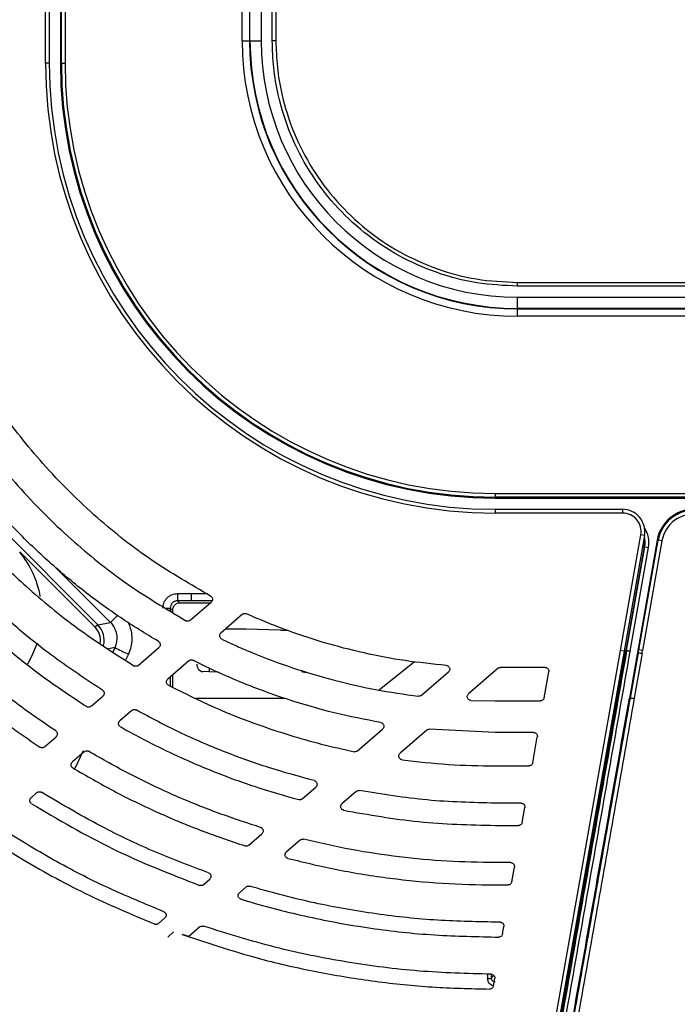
# Model space of a CAD drawing. Header units: millimetres. Extents: x 25 to 1935, y 715 to 2336.
# Tile 118 of 252: x 1268 to 1286, y 883 to 910. Entities that reach past the tile are written whole.
import ezdxf

# ---------------------------------------------------------------- set-up
doc = ezdxf.new("R2010")
doc.units = ezdxf.units.MM
doc.header["$LTSCALE"] = 2
doc.layers.get('0').update_dxf_attribs({"color": 2})

msp = doc.modelspace()

# ---------------------------------------------------------------- linework, layer by layer
at = {"color": 2, "linetype": 'Continuous', "lineweight": 30}
for p, q in [((1269.528, 1019.12), (1269.528, 908.72)), ((1269.555, 908.72), (1269.555, 1019.12)), ((1269.655, 1019.12), (1269.655, 908.72)), ((1274.42, 909.32), (1274.42, 1018.52)), ((1274.619, 1018.52), (1274.619, 909.32)), ((1274.63, 909.32), (1274.63, 1018.52)), ((1275.228, 909.32), (1275.228, 963.92)), ((1274.93, 921.596), (1274.93, 909.32)), ((1269.128, 908.72), (1269.128, 912.145)), ((1269.228, 912.145), (1269.228, 908.72)), ((1274.42, 909.32), (1274.619, 909.32)), ((1274.63, 909.32), (1274.619, 909.32)), ((1274.63, 909.32), (1274.93, 909.32)), ((1269.228, 908.72), (1269.128, 908.72)), ((1269.528, 908.72), (1269.555, 908.72)), ((1269.555, 908.72), (1269.655, 908.72)), ((1336.428, 902.72), (1281.828, 902.72)), ((1281.828, 902.122), (1281.828, 902.422)), ((1281.828, 902.422), (1294.104, 902.422)), ((1281.828, 902.112), (1281.828, 902.122)), ((1391.028, 902.122), (1281.828, 902.122)), ((1281.828, 901.912), (1281.828, 902.112)), ((1281.828, 902.112), (1391.028, 902.112)), ((1391.028, 901.912), (1281.828, 901.912)), ((1266.126, 898.024), (1270.532, 893.618)), ((1281.228, 897.147), (1281.228, 897.047)), ((1281.228, 897.147), (1391.628, 897.147)), ((1391.628, 897.047), (1281.228, 897.047)), ((1281.228, 897.02), (1281.228, 897.047)), ((1281.228, 897.02), (1391.628, 897.02)), ((1281.228, 896.72), (1281.228, 896.62)), ((1281.228, 896.72), (1284.653, 896.72)), ((1284.653, 896.72), (1284.653, 896.62)), ((1284.653, 896.62), (1281.228, 896.62)), ((1284.597, 892.92), (1285.146, 896.034)), ((1285.244, 896.016), (1284.695, 892.903)), ((1285.587, 895.894), (1285.054, 892.868)), ((1285.093, 892.938), (1285.614, 895.889)), ((1285.244, 896.016), (1285.146, 896.034)), ((1285.712, 895.872), (1285.191, 892.92)), ((1285.614, 895.889), (1285.587, 895.894)), ((1285.712, 895.872), (1285.614, 895.889)), ((1285.234, 895.716), (1284.741, 892.92)), ((1284.763, 892.92), (1285.255, 895.712)), ((1284.861, 892.902), (1285.353, 895.695)), ((1285.192, 895.723), (1285.234, 895.716)), ((1285.255, 895.712), (1285.234, 895.716)), ((1285.255, 895.712), (1285.353, 895.695)), ((1270.461, 893.548), (1268.433, 895.576)), ((1270.879, 893.68), (1269.392, 895.167)), ((1273.056, 894.455), (1273.461, 894.455)), ((1272.543, 894.002), (1272.484, 894.061)), ((1272.484, 894.061), (1272.484, 893.991)), ((1272.681, 894.259), (1272.74, 894.199)), ((1273.022, 893.736), (1273.586, 894.225)), ((1273.61, 894.259), (1273.056, 894.259)), ((1272.543, 894.002), (1272.543, 893.954)), ((1274.429, 893.897), (1273.849, 893.394)), ((1270.532, 893.618), (1270.461, 893.548)), ((1270.532, 893.618), (1270.879, 893.68)), ((1275.454, 893.472), (1274.524, 893.494)), ((1270.998, 893.003), (1270.819, 892.971)), ((1270.944, 892.888), (1270.998, 893.003)), ((1271.623, 892.523), (1272.181, 893.006)), ((1271.357, 892.829), (1271.28, 892.663)), ((1282.498, 881.004), (1284.597, 892.92)), ((1284.695, 892.903), (1282.597, 881.003)), ((1284.695, 892.903), (1284.597, 892.92)), ((1284.696, 892.91), (1284.738, 892.903)), ((1284.699, 892.927), (1284.741, 892.92)), ((1284.741, 892.92), (1284.738, 892.903)), ((1284.762, 892.916), (1284.741, 892.92)), ((1284.762, 892.916), (1284.763, 892.92)), ((1284.861, 892.902), (1284.763, 892.92)), ((1284.861, 892.902), (1284.86, 892.899)), ((1285.08, 892.864), (1285.054, 892.868)), ((1285.191, 892.92), (1285.093, 892.938)), ((1272.988, 892.647), (1272.418, 892.153)), ((1273.528, 892.461), (1273.528, 892.351)), ((1279.056, 892.623), (1278.102, 891.861)), ((1281.303, 892.446), (1280.511, 891.758)), ((1282.57, 892.47), (1281.369, 892.47)), ((1272.485, 892.211), (1272.485, 891.967)), ((1272.544, 892.262), (1272.544, 891.939)), ((1273.528, 892.351), (1273.359, 892.357)), ((1273.786, 892.344), (1273.528, 892.351)), ((1276.128, 892.32), (1276.017, 892.354)), ((1279.243, 891.719), (1279.97, 892.349)), ((1282.545, 891.653), (1282.669, 892.353)), ((1270.357, 891.425), (1270.672, 891.698)), ((1284.838, 891.648), (1284.865, 891.643)), ((1280.572, 891.583), (1281.228, 891.57)), ((1281.228, 891.57), (1282.447, 891.57)), ((1271.449, 891.313), (1271.128, 891.035)), ((1269.099, 890.334), (1269.413, 890.606)), ((1277.523, 890.227), (1278.198, 890.812)), ((1279.386, 890.783), (1278.67, 890.162)), ((1281.228, 890.72), (1279.461, 890.807)), ((1282.262, 890.72), (1281.228, 890.72)), ((1282.237, 889.903), (1282.36, 890.603)), ((1270.169, 890.203), (1269.851, 889.927)), ((1270.139, 890.222), (1269.92, 889.755)), ((1281.228, 889.82), (1282.138, 889.82)), ((1276.033, 888.935), (1276.4, 889.253)), ((1268.899, 889.102), (1268.741, 888.965)), ((1277.487, 889.137), (1277.103, 888.804)), ((1281.927, 888.82), (1281.228, 888.82)), ((1281.955, 888.303), (1282.025, 888.703)), ((1281.228, 888.22), (1281.856, 888.22)), ((1274.597, 887.689), (1274.952, 887.997)), ((1275.977, 887.828), (1275.609, 887.508)), ((1281.645, 887.22), (1281.228, 887.22)), ((1281.673, 886.703), (1281.743, 887.103)), ((1273.371, 886.627), (1273.545, 886.777)), ((1281.228, 886.62), (1281.574, 886.62)), ((1274.523, 886.566), (1274.344, 886.411)), ((1272.169, 885.584), (1272.34, 885.732)), ((1281.362, 885.62), (1281.228, 885.62)), ((1272.417, 885.218), (1272.575, 885.356)), ((1272.988, 885.235), (1272.804, 885.289)), ((1273.284, 885.492), (1272.988, 885.235)), ((1281.426, 885.303), (1281.461, 885.503)), ((1281.228, 885.22), (1281.327, 885.22)), ((1281.123, 884.115), (1281.192, 884.184)), ((1281.179, 883.904), (1281.214, 884.103))]:
    msp.add_line(p, q, dxfattribs=at)
at = {"color": 2, "linetype": 'Continuous', "lineweight": 30, "flags": 128}
for points in [[(1275.326, 963.92), (1275.326, 963.72), (1275.326, 962.92), (1275.326, 959.72), (1275.326, 946.92), (1275.326, 909.32)], [(1275.326, 909.32), (1275.307, 909.32), (1275.289, 909.32), (1275.272, 909.32), (1275.257, 909.32), (1275.245, 909.32), (1275.236, 909.32), (1275.23, 909.32), (1275.228, 909.32)], [(1281.828, 902.72), (1281.828, 902.722), (1281.828, 902.728), (1281.828, 902.737), (1281.828, 902.749), (1281.828, 902.764), (1281.828, 902.781), (1281.828, 902.799), (1281.828, 902.819)], [(1281.828, 902.819), (1282.028, 902.819), (1282.828, 902.819), (1286.028, 902.819), (1298.828, 902.819), (1336.428, 902.819)], [(1285.231, 895.942), (1285.243, 895.847), (1285.234, 895.716)], [(1273.056, 894.259), (1273.056, 894.268), (1273.056, 894.282), (1273.056, 894.302), (1273.056, 894.327), (1273.056, 894.355), (1273.056, 894.387), (1273.056, 894.42), (1273.056, 894.455)], [(1268.902, 893.119), (1268.755, 892.76), (1268.643, 892.558)], [(1284.86, 892.899), (1284.842, 892.902), (1284.824, 892.905), (1284.807, 892.908), (1284.792, 892.911), (1284.78, 892.913), (1284.77, 892.915), (1284.765, 892.916), (1284.762, 892.916)]]:
    msp.add_lwpolyline(points, dxfattribs=at)
at = {"color": 2, "linetype": 'Continuous', "lineweight": 30}
for centre, radius, start, end in [((1281.828, 909.32), 7.409, 180, 270), ((1281.828, 909.32), 7.209, 180, 270), ((1281.828, 909.32), 7.198, 180, 270), ((1281.828, 909.32), 6.898, 180, 270), ((1281.228, 908.72), 12.1, 180, 270), ((1281.228, 908.72), 12, 180, 270), ((1281.228, 908.72), 11.7, 180, 270), ((1281.228, 908.72), 11.673, 180, 270), ((1281.228, 908.72), 11.573, 180, 270), ((1284.653, 896.12), 0.6, 350, 90), ((1286.572, 895.72), 1, 90, 170), ((1286.572, 895.72), 0.973, 90, 170), ((1284.653, 896.12), 0.5, 350, 90), ((1286.572, 895.72), 0.873, 90, 170), ((1284.64, 895.82), 0.725, 350, 33.3692), ((1284.64, 895.82), 0.625, 350, 16.093), ((1266.428, 893.92), 2.6, 10.0948, 39.542), ((1403.019, 894.429), 130.338, 179.9887, 180.07476), ((1272.373, 903.936), 9.875, 270.0094, 270.646), ((1242.5, 922.414), 40.386, 314.6438, 315.0181), ((1274.476, 899.723), 7.568, 242.6351, 245.6588), ((1290.48, 923.028), 30.644, 259.8501, 260.0364), ((1281.043, 884.362), 0.26, 265.7966, 288.0677)]:
    msp.add_arc(centre, radius, start, end, dxfattribs=at)
for centre, major_axis, ratio, start_param, end_param in [((1270.106, 893.194), (-0.493, -0.087), 0.99796, 2.825447, 3.751499), ((1270.106, 893.194), (0.592, 0.104), 0.998638, 5.88083, 6.893091), ((1274.101, 893.447), (1, 0), 0.052408, 1.134464, 1.706559), ((1275.623, 893.491), (0.4, 0), 0.052408, 4.276057, 4.723172), ((1278.528, 892.938), (13.13, 73.891), 0.086139, 4.726691, 4.727694), ((1278.626, 892.92), (13.129, 73.991), 0.08603, 4.726651, 4.727653), ((1287.337, 892.92), (0, 72.8), 0.087368, 1.690528, 1.692214), ((1287.437, 892.92), (0, 72.7), 0.087489, 1.690765, 1.692214)]:
    msp.add_ellipse(centre, major_axis=major_axis, ratio=ratio, start_param=start_param, end_param=end_param, dxfattribs=at)
for points, knots in [([(1281.828, 902.72), (1281.462, 902.738), (1280.72, 902.774), (1279.643, 903.062), (1278.619, 903.517), (1277.694, 904.136), (1276.879, 904.907), (1276.211, 905.796), (1275.696, 906.794), (1275.4, 907.736), (1275.252, 908.589), (1275.236, 909.075), (1275.228, 909.32)], [0, 0, 0, 0, 0.105842, 0.214753, 0.320595, 0.429506, 0.535348, 0.644259, 0.750101, 0.859013, 0.929074, 1, 1, 1, 1]), ([(1275.326, 909.32), (1275.334, 909.082), (1275.349, 908.602), (1275.493, 907.773), (1275.784, 906.842), (1276.284, 905.867), (1276.946, 904.981), (1277.74, 904.226), (1278.657, 903.609), (1279.656, 903.162), (1280.726, 902.873), (1281.457, 902.837), (1281.828, 902.819)], [0, 0, 0, 0, 0.070051, 0.140968, 0.24682, 0.355738, 0.461583, 0.570496, 0.676342, 0.785257, 0.891092, 1, 1, 1, 1]), ([(1273.568, 894.389), (1273.037, 894.696), (1271.968, 895.313), (1270.451, 896.508), (1269.072, 897.88), (1267.847, 899.418), (1267.211, 900.518), (1266.891, 901.072)], [0, 0, 0, 0, 0.191901, 0.386314, 0.602612, 0.799938, 1, 1, 1, 1]), ([(1266.224, 900.414), (1266.542, 899.88), (1267.183, 898.804), (1268.391, 897.295), (1269.758, 895.924), (1271.274, 894.701), (1272.361, 894.051), (1272.908, 893.724)], [0, 0, 0, 0, 0.1947247, 0.3918004, 0.6035529, 0.8005586, 1, 1, 1, 1]), ([(1272.166, 893.168), (1271.824, 893.377), (1271.138, 893.794), (1270.16, 894.509), (1269.223, 895.29), (1268.103, 896.364), (1266.853, 897.791), (1266.064, 899.044), (1265.666, 899.676)], [0, 0, 0, 0, 0.1291608, 0.2589008, 0.3904353, 0.5225818, 0.7594698, 1, 1, 1, 1]), ([(1265.008, 899.019), (1265.256, 898.624), (1265.753, 897.831), (1266.614, 896.71), (1267.559, 895.641), (1268.679, 894.559), (1269.981, 893.486), (1270.996, 892.838), (1271.506, 892.513)], [0, 0, 0, 0, 0.1506376, 0.3021083, 0.4561795, 0.6111425, 0.8046821, 1, 1, 1, 1]), ([(1270.66, 891.859), (1270.223, 892.146), (1269.348, 892.723), (1268.117, 893.724), (1266.952, 894.825), (1265.942, 895.953), (1265.07, 897.073), (1264.591, 897.808), (1264.351, 898.176)], [0, 0, 0, 0, 0.1740826, 0.349257, 0.5278574, 0.7076375, 0.8534987, 1, 1, 1, 1]), ([(1263.907, 897.756), (1264.222, 897.284), (1264.853, 896.337), (1265.879, 895.104), (1266.915, 894.021), (1267.952, 893.081), (1269.055, 892.2), (1269.843, 891.678), (1270.237, 891.416)], [0, 0, 0, 0, 0.188327, 0.377966, 0.531653, 0.68605, 0.842649, 1, 1, 1, 1]), ([(1269.402, 890.765), (1269.31, 890.826), (1268.725, 891.216), (1267.681, 891.995), (1266.327, 893.186), (1265.066, 894.504), (1264.043, 895.763), (1263.475, 896.598), (1263.253, 896.924)], [0, 0, 0, 0, 0.037748, 0.240875, 0.445412, 0.654392, 0.864907, 1, 1, 1, 1]), ([(1262.813, 896.502), (1263.228, 895.914), (1264.061, 894.732), (1265.446, 893.209), (1266.876, 891.882), (1268.043, 890.964), (1268.764, 890.472), (1268.978, 890.326)], [0, 0, 0, 0, 0.245553, 0.493485, 0.701848, 0.911657, 1, 1, 1, 1]), ([(1272.288, 894.061), (1272.288, 894.087), (1272.29, 894.112), (1272.3, 894.163), (1272.308, 894.188), (1272.327, 894.235), (1272.339, 894.258), (1272.367, 894.301), (1272.384, 894.321), (1272.438, 894.376), (1272.482, 894.405), (1272.577, 894.444), (1272.629, 894.454), (1272.681, 894.454)], [0, 0, 0, 0, 0.125, 0.125, 0.25, 0.25, 0.375, 0.375, 0.5, 0.5, 0.75, 0.75, 1, 1, 1, 1]), ([(1273.568, 894.389), (1273.578, 894.383), (1273.596, 894.37), (1273.615, 894.341), (1273.623, 894.308), (1273.619, 894.274), (1273.606, 894.245), (1273.592, 894.231), (1273.586, 894.225)], [0, 0, 0, 0, 0.174179, 0.348357, 0.522536, 0.696716, 0.870896, 1, 1, 1, 1]), ([(1272.681, 894.259), (1272.655, 894.259), (1272.629, 894.255), (1272.58, 894.237), (1272.557, 894.222), (1272.53, 894.194), (1272.521, 894.184), (1272.507, 894.162), (1272.502, 894.15), (1272.488, 894.113), (1272.484, 894.088), (1272.484, 894.061)], [0, 0, 0, 0, 0.25, 0.25, 0.5, 0.5, 0.625, 0.625, 0.75, 0.75, 1, 1, 1, 1]), ([(1272.74, 894.199), (1272.714, 894.199), (1272.689, 894.194), (1272.641, 894.175), (1272.619, 894.16), (1272.583, 894.124), (1272.568, 894.102), (1272.549, 894.054), (1272.543, 894.028), (1272.543, 894.002)], [0, 0, 0, 0, 0.25, 0.25, 0.5, 0.5, 0.75, 0.75, 1, 1, 1, 1]), ([(1274.429, 893.897), (1274.438, 893.904), (1274.457, 893.917), (1274.49, 893.923), (1274.517, 893.92), (1274.532, 893.914), (1274.536, 893.913)], [0, 0, 0, 0, 0.296103, 0.592206, 0.888308, 1, 1, 1, 1]), ([(1279.913, 892.524), (1279.542, 892.561), (1278.8, 892.636), (1277.694, 892.847), (1276.595, 893.131), (1275.706, 893.43), (1275.021, 893.699), (1274.698, 893.841), (1274.536, 893.913)], [0, 0, 0, 0, 0.199998, 0.400947, 0.604848, 0.809756, 0.904827, 1, 1, 1, 1]), ([(1270.998, 893.003), (1271.011, 893.031), (1271.022, 893.059), (1271.039, 893.118), (1271.046, 893.148), (1271.054, 893.208), (1271.055, 893.239), (1271.054, 893.3), (1271.051, 893.33), (1271.041, 893.391), (1271.033, 893.42), (1271.013, 893.477), (1271.001, 893.506), (1270.959, 893.587), (1270.923, 893.636), (1270.879, 893.68)], [0, 0, 0, 0, 0.125, 0.125, 0.25, 0.25, 0.375, 0.375, 0.5, 0.5, 0.625, 0.625, 0.75, 0.75, 1, 1, 1, 1]), ([(1271.356, 893.677), (1271.393, 893.574), (1271.469, 893.365), (1271.449, 893.064), (1271.383, 892.894), (1271.357, 892.829)], [0, 0, 0, 0, 0.37424, 0.75873, 1, 1, 1, 1]), ([(1273.022, 893.736), (1273.013, 893.729), (1272.994, 893.716), (1272.96, 893.71), (1272.931, 893.713), (1272.914, 893.721), (1272.908, 893.724)], [0, 0, 0, 0, 0.276196, 0.552392, 0.828581, 1, 1, 1, 1]), ([(1273.872, 893.228), (1273.862, 893.234), (1273.843, 893.246), (1273.823, 893.274), (1273.813, 893.307), (1273.815, 893.341), (1273.827, 893.372), (1273.842, 893.387), (1273.849, 893.394)], [0, 0, 0, 0, 0.170018, 0.340035, 0.510056, 0.680084, 0.850117, 1, 1, 1, 1]), ([(1273.872, 893.228), (1274.008, 893.165), (1274.281, 893.038), (1274.909, 892.77), (1275.768, 892.449), (1276.874, 892.12), (1278.008, 891.858), (1278.779, 891.749), (1279.166, 891.695)], [0, 0, 0, 0, 0.08159, 0.163236, 0.370047, 0.577787, 0.788403, 1, 1, 1, 1]), ([(1272.166, 893.168), (1272.175, 893.162), (1272.193, 893.148), (1272.21, 893.119), (1272.217, 893.085), (1272.212, 893.051), (1272.199, 893.024), (1272.186, 893.011), (1272.181, 893.006)], [0, 0, 0, 0, 0.177519, 0.3550377, 0.5325651, 0.7101102, 0.8876715, 1, 1, 1, 1]), ([(1280.544, 869.116), (1280.881, 871.028), (1281.222, 872.963), (1281.74, 875.9), (1281.914, 876.884), (1282.262, 878.86), (1282.437, 879.851), (1282.788, 881.842), (1282.964, 882.842), (1283.317, 884.845), (1283.494, 885.848), (1283.849, 887.859), (1284.026, 888.866), (1284.382, 890.884), (1284.56, 891.893), (1284.738, 892.903)], [0, 0, 0, 0, 0.25, 0.25, 0.375, 0.375, 0.5, 0.5, 0.625, 0.625, 0.75, 0.75, 0.875, 0.875, 1, 1, 1, 1]), ([(1284.762, 892.916), (1284.407, 890.901), (1284.052, 888.89), (1283.521, 885.879), (1283.345, 884.877), (1282.992, 882.878), (1282.817, 881.882), (1282.466, 879.895), (1282.292, 878.904), (1281.944, 876.931), (1281.771, 875.95), (1281.255, 873.019), (1280.913, 871.083), (1280.577, 869.173)], [0, 0, 0, 0, 0.25, 0.25, 0.375, 0.375, 0.5, 0.5, 0.625, 0.625, 0.75, 0.75, 1, 1, 1, 1]), ([(1280.67, 869.126), (1281.007, 871.038), (1281.349, 872.977), (1281.866, 875.911), (1282.039, 876.894), (1282.387, 878.869), (1282.562, 879.861), (1282.913, 881.851), (1283.088, 882.848), (1283.441, 884.849), (1283.618, 885.853), (1284.15, 888.868), (1284.505, 890.881), (1284.86, 892.899)], [0, 0, 0, 0, 0.25, 0.25, 0.375, 0.375, 0.5, 0.5, 0.625, 0.625, 0.75, 0.75, 1, 1, 1, 1]), ([(1271.623, 892.523), (1271.614, 892.516), (1271.595, 892.503), (1271.562, 892.497), (1271.531, 892.5), (1271.513, 892.509), (1271.506, 892.513)], [0, 0, 0, 0, 0.2688022, 0.5376059, 0.8063733, 1, 1, 1, 1]), ([(1272.988, 892.647), (1272.997, 892.654), (1273.015, 892.667), (1273.049, 892.673), (1273.078, 892.67), (1273.093, 892.663), (1273.098, 892.661)], [0, 0, 0, 0, 0.285052, 0.570105, 0.855135, 1, 1, 1, 1]), ([(1278.149, 890.986), (1277.73, 891.067), (1276.89, 891.231), (1275.648, 891.592), (1274.424, 892.039), (1273.58, 892.419), (1273.143, 892.638), (1273.098, 892.661)], [0, 0, 0, 0, 0.23977, 0.480764, 0.725567, 0.971673, 1, 1, 1, 1]), ([(1273.2, 892.557), (1273.2, 892.531), (1273.204, 892.506), (1273.22, 892.458), (1273.231, 892.436), (1273.275, 892.381), (1273.316, 892.358), (1273.359, 892.357)], [0, 0, 0, 0, 0.25, 0.25, 0.5, 0.5, 1, 1, 1, 1]), ([(1279.913, 892.524), (1279.924, 892.522), (1279.946, 892.518), (1279.974, 892.498), (1279.995, 892.471), (1280.005, 892.438), (1280.004, 892.404), (1279.993, 892.372), (1279.977, 892.356), (1279.97, 892.349)], [0, 0, 0, 0, 0.143783, 0.287567, 0.431351, 0.575138, 0.718927, 0.862718, 1, 1, 1, 1]), ([(1281.303, 892.446), (1281.313, 892.453), (1281.331, 892.466), (1281.355, 892.47), (1281.368, 892.47), (1281.369, 892.47)], [0, 0, 0, 0, 0.472137, 0.944274, 1, 1, 1, 1]), ([(1282.57, 892.47), (1282.582, 892.469), (1282.604, 892.467), (1282.634, 892.45), (1282.657, 892.424), (1282.67, 892.393), (1282.671, 892.368), (1282.669, 892.355), (1282.669, 892.353)], [0, 0, 0, 0, 0.193263, 0.386526, 0.57979, 0.773058, 0.96633, 1, 1, 1, 1]), ([(1272.437, 891.989), (1272.428, 891.996), (1272.409, 892.008), (1272.39, 892.037), (1272.382, 892.07), (1272.385, 892.104), (1272.398, 892.133), (1272.412, 892.147), (1272.418, 892.153)], [0, 0, 0, 0, 0.1735023, 0.3470038, 0.5205261, 0.6940846, 0.8676714, 1, 1, 1, 1]), ([(1272.437, 891.989), (1272.944, 891.739), (1273.721, 891.355), (1274.812, 890.936), (1275.671, 890.649), (1276.546, 890.4), (1277.14, 890.27), (1277.438, 890.204)], [0, 0, 0, 0, 0.318276, 0.487725, 0.657562, 0.828581, 1, 1, 1, 1]), ([(1270.66, 891.859), (1270.669, 891.852), (1270.687, 891.838), (1270.703, 891.807), (1270.709, 891.774), (1270.703, 891.74), (1270.689, 891.715), (1270.677, 891.703), (1270.672, 891.698)], [0, 0, 0, 0, 0.180529, 0.361057, 0.541618, 0.72224, 0.902915, 1, 1, 1, 1]), ([(1273.177, 891.642), (1273.52, 891.642), (1274.312, 891.642), (1275.105, 891.642), (1275.554, 891.642)], [0, 0, 0, 0, 0.433035, 1, 1, 1, 1]), ([(1279.243, 891.719), (1279.234, 891.712), (1279.216, 891.699), (1279.188, 891.693), (1279.171, 891.695), (1279.166, 891.695)], [0, 0, 0, 0, 0.403774, 0.807549, 1, 1, 1, 1]), ([(1280.572, 891.583), (1280.561, 891.585), (1280.539, 891.588), (1280.509, 891.606), (1280.488, 891.632), (1280.476, 891.664), (1280.475, 891.698), (1280.486, 891.732), (1280.502, 891.75), (1280.511, 891.758)], [0, 0, 0, 0, 0.141209, 0.282418, 0.423638, 0.56488, 0.706139, 0.847403, 1, 1, 1, 1]), ([(1280.891, 869.303), (1280.931, 869.528), (1280.972, 869.753), (1281.053, 870.205), (1281.174, 870.883), (1281.296, 871.564), (1281.54, 872.929), (1281.704, 873.844), (1282.032, 875.685), (1282.197, 876.61), (1282.528, 878.466), (1282.694, 879.398), (1283.027, 881.267), (1283.193, 882.205), (1283.527, 884.087), (1283.694, 885.029), (1284.196, 887.858), (1284.53, 889.749), (1284.865, 891.646)], [0, 0, 0, 0, 0.03125, 0.03125, 0.0625, 0.125, 0.125, 0.25, 0.25, 0.375, 0.375, 0.5, 0.5, 0.625, 0.625, 0.75, 0.75, 1, 1, 1, 1]), ([(1284.967, 891.646), (1284.632, 889.745), (1284.297, 887.85), (1283.795, 885.015), (1283.628, 884.071), (1283.294, 882.186), (1283.127, 881.245), (1282.794, 879.372), (1282.628, 878.439), (1282.297, 876.578), (1282.132, 875.651), (1281.638, 872.885), (1281.313, 871.061), (1280.989, 869.256)], [0, 0, 0, 0, 0.25, 0.25, 0.375, 0.375, 0.5, 0.5, 0.625, 0.625, 0.75, 0.75, 1, 1, 1, 1]), ([(1281.512, 872.921), (1281.648, 873.683), (1281.785, 874.448), (1282.059, 875.985), (1282.197, 876.757), (1282.611, 879.078), (1282.888, 880.635), (1283.305, 882.984), (1283.444, 883.769), (1283.723, 885.339), (1283.862, 886.126), (1284.28, 888.487), (1284.559, 890.065), (1284.838, 891.646)], [0, 0, 0, 0, 0.125, 0.125, 0.25, 0.25, 0.5, 0.5, 0.625, 0.625, 0.75, 0.75, 1, 1, 1, 1]), ([(1282.545, 891.653), (1282.542, 891.642), (1282.536, 891.62), (1282.514, 891.594), (1282.485, 891.576), (1282.461, 891.571), (1282.448, 891.57), (1282.447, 891.57)], [0, 0, 0, 0, 0.241623, 0.483246, 0.724849, 0.966414, 1, 1, 1, 1]), ([(1284.865, 891.646), (1284.866, 891.646), (1284.867, 891.646), (1284.871, 891.646), (1284.878, 891.646), (1284.889, 891.646), (1284.903, 891.646), (1284.921, 891.646), (1284.943, 891.646), (1284.959, 891.646), (1284.967, 891.646)], [0, 0, 0, 0, 0.086846, 0.184513, 0.293058, 0.412522, 0.542933, 0.684309, 0.836662, 1, 1, 1, 1]), ([(1270.357, 891.425), (1270.347, 891.418), (1270.329, 891.405), (1270.295, 891.399), (1270.263, 891.402), (1270.245, 891.412), (1270.237, 891.416)], [0, 0, 0, 0, 0.263495, 0.526993, 0.79041, 1, 1, 1, 1]), ([(1271.449, 891.313), (1271.458, 891.32), (1271.477, 891.333), (1271.511, 891.339), (1271.541, 891.336), (1271.557, 891.328), (1271.563, 891.325)], [0, 0, 0, 0, 0.276097, 0.552198, 0.828222, 1, 1, 1, 1]), ([(1276.359, 889.425), (1275.947, 889.537), (1275.122, 889.762), (1273.91, 890.202), (1272.716, 890.713), (1271.948, 891.121), (1271.563, 891.325)], [0, 0, 0, 0, 0.2473641, 0.4957588, 0.7473374, 1, 1, 1, 1]), ([(1271.144, 890.872), (1271.135, 890.879), (1271.117, 890.892), (1271.099, 890.921), (1271.092, 890.955), (1271.096, 890.988), (1271.109, 891.016), (1271.123, 891.029), (1271.128, 891.035)], [0, 0, 0, 0, 0.1762049, 0.3524078, 0.528661, 0.704998, 0.8813981, 1, 1, 1, 1]), ([(1271.144, 890.872), (1271.214, 890.833), (1271.641, 890.594), (1272.443, 890.185), (1273.575, 889.69), (1274.741, 889.257), (1275.541, 889.028), (1275.942, 888.914)], [0, 0, 0, 0, 0.046069, 0.282376, 0.519535, 0.759322, 1, 1, 1, 1]), ([(1278.149, 890.986), (1278.16, 890.983), (1278.182, 890.977), (1278.208, 890.955), (1278.226, 890.926), (1278.234, 890.892), (1278.23, 890.858), (1278.216, 890.83), (1278.203, 890.817), (1278.198, 890.812)], [0, 0, 0, 0, 0.149489, 0.298976, 0.448491, 0.598054, 0.747659, 0.89728, 1, 1, 1, 1]), ([(1269.402, 890.765), (1269.411, 890.758), (1269.428, 890.744), (1269.444, 890.713), (1269.449, 890.679), (1269.442, 890.646), (1269.428, 890.621), (1269.416, 890.61), (1269.413, 890.606)], [0, 0, 0, 0, 0.182672, 0.365342, 0.548079, 0.730934, 0.913886, 1, 1, 1, 1]), ([(1279.386, 890.783), (1279.395, 890.79), (1279.414, 890.803), (1279.441, 890.808), (1279.457, 890.808), (1279.461, 890.807)], [0, 0, 0, 0, 0.4147632, 0.8295301, 1, 1, 1, 1]), ([(1282.262, 890.72), (1282.273, 890.719), (1282.295, 890.717), (1282.325, 890.7), (1282.348, 890.675), (1282.361, 890.643), (1282.363, 890.618), (1282.361, 890.605), (1282.36, 890.603)], [0, 0, 0, 0, 0.193154, 0.386306, 0.579496, 0.772767, 0.966121, 1, 1, 1, 1]), ([(1269.099, 890.334), (1269.09, 890.328), (1269.071, 890.314), (1269.037, 890.308), (1269.005, 890.312), (1268.986, 890.322), (1268.978, 890.326)], [0, 0, 0, 0, 0.259181, 0.518368, 0.777412, 1, 1, 1, 1]), ([(1270.169, 890.203), (1270.178, 890.21), (1270.197, 890.223), (1270.23, 890.229), (1270.261, 890.226), (1270.278, 890.217), (1270.285, 890.214)], [0, 0, 0, 0, 0.270208, 0.540422, 0.810494, 1, 1, 1, 1]), ([(1274.915, 888.168), (1274.517, 888.298), (1273.718, 888.558), (1272.548, 889.039), (1271.397, 889.582), (1270.656, 890.003), (1270.285, 890.214)], [0, 0, 0, 0, 0.247824, 0.496503, 0.747806, 1, 1, 1, 1]), ([(1277.523, 890.227), (1277.514, 890.22), (1277.496, 890.207), (1277.465, 890.201), (1277.446, 890.203), (1277.438, 890.204)], [0, 0, 0, 0, 0.367867, 0.73574, 1, 1, 1, 1]), ([(1278.722, 889.987), (1278.711, 889.99), (1278.689, 889.995), (1278.661, 890.016), (1278.642, 890.044), (1278.633, 890.077), (1278.636, 890.111), (1278.649, 890.141), (1278.663, 890.156), (1278.67, 890.162)], [0, 0, 0, 0, 0.146895, 0.293787, 0.440747, 0.587818, 0.734967, 0.88213, 1, 1, 1, 1]), ([(1269.865, 889.766), (1269.856, 889.772), (1269.838, 889.786), (1269.821, 889.816), (1269.814, 889.85), (1269.819, 889.883), (1269.833, 889.91), (1269.846, 889.922), (1269.851, 889.927)], [0, 0, 0, 0, 0.178538, 0.357072, 0.535701, 0.714479, 0.893368, 1, 1, 1, 1]), ([(1278.722, 889.987), (1279.137, 889.939), (1279.97, 889.841), (1280.808, 889.827), (1281.228, 889.82)], [0, 0, 0, 0, 0.4988918, 1, 1, 1, 1]), ([(1282.237, 889.903), (1282.234, 889.892), (1282.228, 889.87), (1282.205, 889.844), (1282.177, 889.826), (1282.153, 889.821), (1282.14, 889.82), (1282.138, 889.82)], [0, 0, 0, 0, 0.241791, 0.483587, 0.725261, 0.966731, 1, 1, 1, 1]), ([(1269.865, 889.766), (1270.23, 889.555), (1270.961, 889.133), (1272.106, 888.579), (1273.284, 888.081), (1274.095, 887.807), (1274.501, 887.669)], [0, 0, 0, 0, 0.2479191, 0.4966554, 0.7479019, 1, 1, 1, 1]), ([(1276.359, 889.425), (1276.369, 889.422), (1276.391, 889.414), (1276.416, 889.39), (1276.431, 889.36), (1276.436, 889.326), (1276.43, 889.292), (1276.416, 889.268), (1276.404, 889.256), (1276.4, 889.253)], [0, 0, 0, 0, 0.154539, 0.309074, 0.46371, 0.618506, 0.77342, 0.928351, 1, 1, 1, 1]), ([(1268.899, 889.102), (1268.909, 889.109), (1268.927, 889.122), (1268.961, 889.128), (1268.992, 889.125), (1269.01, 889.115), (1269.018, 889.111)], [0, 0, 0, 0, 0.265394, 0.530797, 0.795974, 1, 1, 1, 1]), ([(1273.513, 886.947), (1273.038, 887.126), (1272.087, 887.484), (1270.577, 888.193), (1269.578, 888.782), (1269.018, 889.111)], [0, 0, 0, 0, 0.304429, 0.610196, 1, 1, 1, 1]), ([(1277.487, 889.137), (1277.496, 889.143), (1277.515, 889.156), (1277.545, 889.162), (1277.563, 889.16), (1277.571, 889.159)], [0, 0, 0, 0, 0.374693, 0.749396, 1, 1, 1, 1]), ([(1281.228, 888.82), (1280.617, 888.835), (1279.39, 888.863), (1278.179, 889.06), (1277.571, 889.159)], [0, 0, 0, 0, 0.497856, 1, 1, 1, 1]), ([(1268.754, 888.805), (1268.745, 888.812), (1268.727, 888.825), (1268.711, 888.856), (1268.705, 888.889), (1268.711, 888.923), (1268.724, 888.949), (1268.737, 888.961), (1268.741, 888.965)], [0, 0, 0, 0, 0.180329, 0.360653, 0.54112, 0.721812, 0.902662, 1, 1, 1, 1]), ([(1268.754, 888.805), (1269.473, 888.38), (1270.92, 887.527), (1272.485, 886.916), (1273.272, 886.608)], [0, 0, 0, 0, 0.4971137, 1, 1, 1, 1]), ([(1276.033, 888.935), (1276.024, 888.928), (1276.006, 888.915), (1275.973, 888.908), (1275.952, 888.912), (1275.942, 888.914)], [0, 0, 0, 0, 0.345654, 0.691318, 1, 1, 1, 1]), ([(1277.149, 888.63), (1277.138, 888.634), (1277.117, 888.64), (1277.091, 888.663), (1277.073, 888.693), (1277.067, 888.726), (1277.072, 888.76), (1277.086, 888.787), (1277.099, 888.799), (1277.103, 888.804)], [0, 0, 0, 0, 0.151203, 0.3024, 0.453758, 0.605357, 0.757111, 0.90887, 1, 1, 1, 1]), ([(1281.927, 888.82), (1281.938, 888.819), (1281.96, 888.817), (1281.99, 888.8), (1282.013, 888.775), (1282.026, 888.743), (1282.028, 888.718), (1282.026, 888.705), (1282.025, 888.703)], [0, 0, 0, 0, 0.192876, 0.385746, 0.578749, 0.772035, 0.965596, 1, 1, 1, 1]), ([(1277.149, 888.63), (1277.82, 888.511), (1279.17, 888.272), (1280.54, 888.238), (1281.228, 888.22)], [0, 0, 0, 0, 0.49748, 1, 1, 1, 1]), ([(1281.955, 888.303), (1281.952, 888.292), (1281.946, 888.27), (1281.923, 888.244), (1281.894, 888.226), (1281.87, 888.221), (1281.858, 888.22), (1281.856, 888.22)], [0, 0, 0, 0, 0.242064, 0.484139, 0.725926, 0.967241, 1, 1, 1, 1]), ([(1272.311, 885.901), (1271.806, 886.11), (1270.793, 886.529), (1269.323, 887.282), (1268.385, 887.862), (1267.915, 888.153)], [0, 0, 0, 0, 0.331578, 0.664668, 1, 1, 1, 1]), ([(1274.915, 888.168), (1274.926, 888.164), (1274.947, 888.155), (1274.97, 888.13), (1274.985, 888.099), (1274.988, 888.065), (1274.979, 888.032), (1274.965, 888.009), (1274.954, 887.999), (1274.952, 887.997)], [0, 0, 0, 0, 0.158122, 0.316235, 0.47455, 0.633161, 0.791964, 0.950764, 1, 1, 1, 1]), ([(1267.649, 887.849), (1267.906, 887.686), (1268.734, 887.161), (1270.192, 886.362), (1271.441, 885.832), (1272.067, 885.567)], [0, 0, 0, 0, 0.183283, 0.590265, 1, 1, 1, 1]), ([(1274.597, 887.689), (1274.587, 887.683), (1274.569, 887.67), (1274.534, 887.662), (1274.512, 887.667), (1274.501, 887.669)], [0, 0, 0, 0, 0.329276, 0.658571, 1, 1, 1, 1]), ([(1275.977, 887.828), (1275.987, 887.834), (1276.005, 887.847), (1276.037, 887.854), (1276.058, 887.851), (1276.067, 887.849)], [0, 0, 0, 0, 0.35204, 0.704099, 1, 1, 1, 1]), ([(1281.228, 887.22), (1280.798, 887.228), (1279.935, 887.243), (1278.641, 887.365), (1277.348, 887.556), (1276.494, 887.751), (1276.067, 887.849)], [0, 0, 0, 0, 0.247696, 0.496296, 0.747677, 1, 1, 1, 1]), ([(1275.65, 887.336), (1275.639, 887.34), (1275.618, 887.348), (1275.593, 887.372), (1275.578, 887.402), (1275.573, 887.436), (1275.58, 887.47), (1275.594, 887.494), (1275.606, 887.505), (1275.609, 887.508)], [0, 0, 0, 0, 0.154893, 0.309775, 0.46495, 0.620534, 0.776356, 0.932144, 1, 1, 1, 1]), ([(1275.65, 887.336), (1276.102, 887.227), (1277.008, 887.008), (1278.397, 886.79), (1279.806, 886.647), (1280.753, 886.629), (1281.228, 886.62)], [0, 0, 0, 0, 0.247448, 0.495894, 0.747422, 1, 1, 1, 1]), ([(1281.645, 887.22), (1281.656, 887.219), (1281.678, 887.217), (1281.708, 887.2), (1281.731, 887.175), (1281.744, 887.143), (1281.745, 887.118), (1281.743, 887.105), (1281.743, 887.103)], [0, 0, 0, 0, 0.192513, 0.385016, 0.577775, 0.77108, 0.964912, 1, 1, 1, 1]), ([(1273.513, 886.947), (1273.523, 886.942), (1273.543, 886.933), (1273.566, 886.906), (1273.579, 886.875), (1273.581, 886.841), (1273.571, 886.808), (1273.556, 886.787), (1273.546, 886.779), (1273.545, 886.777)], [0, 0, 0, 0, 0.161236, 0.322458, 0.484015, 0.646038, 0.80833, 0.970568, 1, 1, 1, 1]), ([(1273.371, 886.627), (1273.362, 886.62), (1273.344, 886.607), (1273.31, 886.601), (1273.286, 886.604), (1273.274, 886.608), (1273.272, 886.608)], [0, 0, 0, 0, 0.31782, 0.635666, 0.952956, 1, 1, 1, 1]), ([(1281.673, 886.703), (1281.67, 886.692), (1281.663, 886.67), (1281.641, 886.644), (1281.612, 886.626), (1281.588, 886.621), (1281.576, 886.62), (1281.574, 886.62)], [0, 0, 0, 0, 0.242453, 0.484925, 0.72687, 0.967965, 1, 1, 1, 1]), ([(1274.381, 886.24), (1274.37, 886.245), (1274.349, 886.253), (1274.326, 886.278), (1274.311, 886.309), (1274.308, 886.343), (1274.316, 886.377), (1274.331, 886.399), (1274.342, 886.409), (1274.344, 886.411)], [0, 0, 0, 0, 0.157727, 0.315437, 0.473587, 0.632319, 0.79136, 0.950304, 1, 1, 1, 1]), ([(1274.523, 886.566), (1274.532, 886.573), (1274.551, 886.586), (1274.584, 886.593), (1274.606, 886.589), (1274.617, 886.587)], [0, 0, 0, 0, 0.335185, 0.670397, 1, 1, 1, 1]), ([(1281.228, 885.62), (1280.677, 885.632), (1279.571, 885.654), (1277.911, 885.842), (1276.252, 886.136), (1275.163, 886.436), (1274.617, 886.587)], [0, 0, 0, 0, 0.24669, 0.494668, 0.74665, 1, 1, 1, 1]), ([(1274.381, 886.24), (1274.408, 886.232), (1274.975, 886.06), (1276.098, 885.766), (1277.778, 885.455), (1279.492, 885.258), (1280.648, 885.233), (1281.228, 885.22)], [0, 0, 0, 0, 0.012242, 0.255876, 0.500791, 0.749708, 1, 1, 1, 1]), ([(1272.311, 885.901), (1272.321, 885.896), (1272.341, 885.886), (1272.363, 885.859), (1272.375, 885.827), (1272.375, 885.793), (1272.364, 885.759), (1272.348, 885.741), (1272.34, 885.732)], [0, 0, 0, 0, 0.163686, 0.327353, 0.4915, 0.656283, 0.821402, 1, 1, 1, 1]), ([(1272.169, 885.584), (1272.16, 885.578), (1272.142, 885.565), (1272.108, 885.558), (1272.083, 885.561), (1272.07, 885.566), (1272.067, 885.567)], [0, 0, 0, 0, 0.308479, 0.616991, 0.924771, 1, 1, 1, 1]), ([(1281.362, 885.62), (1281.374, 885.619), (1281.396, 885.617), (1281.426, 885.6), (1281.449, 885.575), (1281.462, 885.543), (1281.463, 885.518), (1281.461, 885.505), (1281.461, 885.503)], [0, 0, 0, 0, 0.192031, 0.384048, 0.576483, 0.769813, 0.964003, 1, 1, 1, 1]), ([(1272.804, 885.289), (1273.537, 885.047), (1274.749, 884.646), (1276.494, 884.26), (1278.002, 884.015), (1279.534, 883.858), (1280.564, 883.833), (1281.08, 883.821)], [0, 0, 0, 0, 0.273852, 0.453652, 0.634131, 0.816708, 1, 1, 1, 1]), ([(1273.284, 885.492), (1273.293, 885.498), (1273.311, 885.511), (1273.346, 885.519), (1273.369, 885.514), (1273.381, 885.511)], [0, 0, 0, 0, 0.323565, 0.647166, 1, 1, 1, 1]), ([(1281.116, 884.221), (1280.47, 884.238), (1279.175, 884.274), (1277.231, 884.526), (1275.288, 884.916), (1274.018, 885.312), (1273.381, 885.511)], [0, 0, 0, 0, 0.245931, 0.493435, 0.745871, 1, 1, 1, 1]), ([(1281.426, 885.303), (1281.423, 885.292), (1281.417, 885.27), (1281.394, 885.244), (1281.365, 885.226), (1281.341, 885.221), (1281.329, 885.22), (1281.327, 885.22)], [0, 0, 0, 0, 0.242889, 0.485808, 0.72793, 0.968775, 1, 1, 1, 1]), ([(1281.116, 884.221), (1281.127, 884.22), (1281.15, 884.217), (1281.179, 884.2), (1281.202, 884.175), (1281.215, 884.143), (1281.217, 884.118), (1281.214, 884.105), (1281.214, 884.103)], [0, 0, 0, 0, 0.1920252, 0.3840296, 0.5766345, 0.7705152, 0.9656153, 1, 1, 1, 1]), ([(1281.183, 883.91), (1281.183, 883.91), (1281.16, 883.912), (1281.118, 883.933), (1281.066, 883.976), (1281.031, 884.036), (1281.026, 884.081), (1281.024, 884.103)], [0, 0, 0, 0, 0.004223, 0.254138, 0.503191, 0.751543, 1, 1, 1, 1]), ([(1281.123, 884.115), (1281.124, 884.089), (1281.135, 884.063), (1281.172, 884.028), (1281.198, 884.017), (1281.225, 884.018)], [0, 0, 0, 0, 0.5, 0.5, 1, 1, 1, 1]), ([(1281.179, 883.904), (1281.176, 883.893), (1281.17, 883.871), (1281.147, 883.844), (1281.118, 883.826), (1281.094, 883.821), (1281.081, 883.821), (1281.08, 883.821)], [0, 0, 0, 0, 0.242383, 0.484807, 0.726109, 0.965629, 1, 1, 1, 1])]:
    msp.add_open_spline(points, degree=3, knots=knots, dxfattribs=at)
for points in [[(1272.681, 894.454), (1272.806, 894.454), (1272.931, 894.455), (1273.056, 894.455)], [(1273.056, 894.259), (1272.931, 894.259), (1272.806, 894.259), (1272.681, 894.259)], [(1273.582, 894.199), (1273.301, 894.199), (1273.021, 894.199), (1272.74, 894.199)], [(1285.054, 892.868), (1284.982, 892.461), (1284.91, 892.053), (1284.838, 891.646)], [(1284.865, 891.646), (1284.937, 892.052), (1285.009, 892.458), (1285.08, 892.864)], [(1285.178, 892.846), (1285.108, 892.446), (1285.037, 892.046), (1284.967, 891.646)]]:
    msp.add_open_spline(points, degree=3, dxfattribs=at)

doc.saveas('drawing.dxf')
